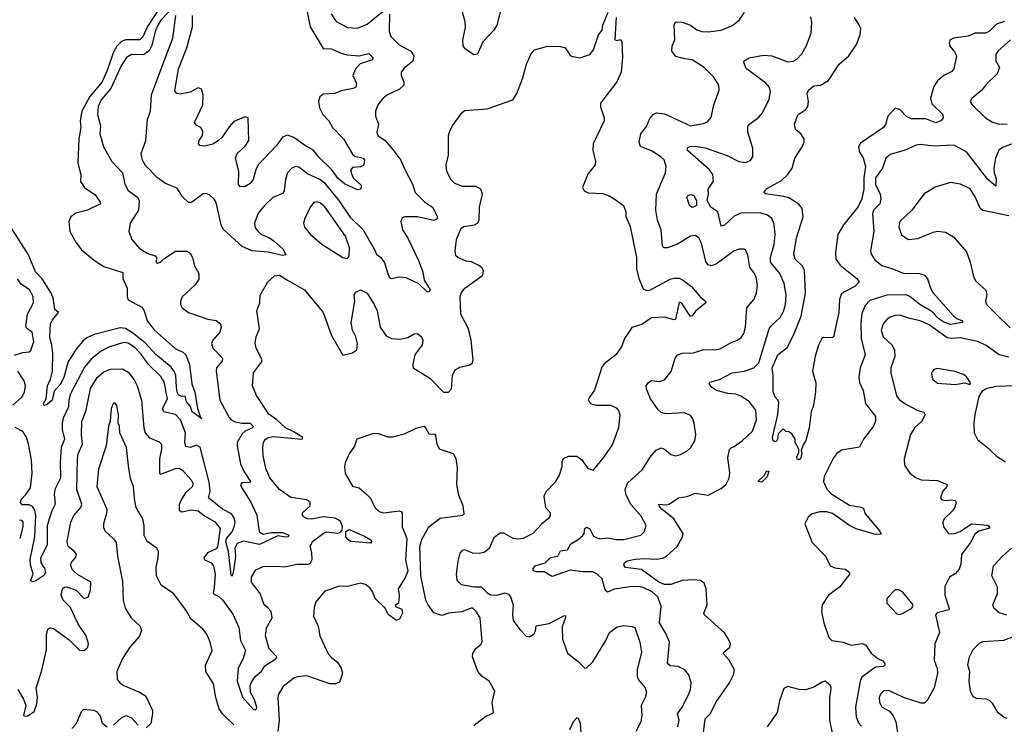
# Model space of a CAD drawing. Extents: x 2133461 to 2293071, y 753526 to 916327.
# Tile 91 of 256: x 2163907 to 2169967, y 836370 to 840709. Entities that reach past the tile are written whole.
import ezdxf

# ---------------------------------------------------------------- set-up
doc = ezdxf.new("R2010")
doc.units = 0

msp = doc.modelspace()

# ---------------------------------------------------------------- linework, layer by layer
at = {"layer": '0CON10XD'}
for points in [[(2166897.5, 840885), (2166844.4, 840675), (2166825.7, 840645), (2166757.8, 840572.2), (2166725, 840496.2), (2166702.1, 840492.1), (2166649.2, 840529.2), (2166637, 840547), (2166634.6, 840584.6), (2166649.7, 840660.3), (2166648.8, 840695), (2166615.7, 840815)], [(2164775, 840791.7), (2164694.3, 840665.7), (2164665, 840604), (2164646.1, 840583.9), (2164558.5, 840585), (2164533.8, 840575), (2164505, 840545.8), (2164482.3, 840505), (2164447.7, 840402.3), (2164413.6, 840326.4), (2164337.7, 840235), (2164288.3, 840145), (2164278, 840085), (2164283.4, 840045), (2164271.1, 839975), (2164265.5, 839825), (2164283.3, 839755), (2164281.7, 839711.7), (2164305, 839675.8), (2164370.2, 839630.2), (2164402.5, 839585), (2164403.8, 839575), (2164325, 839536.4), (2164252.1, 839517.9), (2164220.8, 839495), (2164210, 839465), (2164215.4, 839405), (2164251.9, 839338.1), (2164285, 839292.9), (2164366.9, 839225), (2164425, 839188.8), (2164541.1, 839151.1), (2164542.2, 839115), (2164567.7, 839055), (2164567.3, 839005), (2164573.3, 838983.3), (2164658.1, 838938.1), (2164672.1, 838915), (2164690.9, 838855), (2164735, 838798.1), (2164863.8, 838683.8), (2164911.1, 838661.1), (2164929.5, 838645), (2164951.5, 838585), (2164966.2, 838466.2), (2164985.3, 838415.3), (2165001.1, 838315), (2165020, 838260), (2165028.3, 838251.7), (2164968, 838295), (2164957.1, 838327.1), (2164933.3, 838355), (2164925, 838390), (2164905, 838387.5), (2164885, 838398.8), (2164876, 838415), (2164872.2, 838445), (2164868.3, 838518.3), (2164860.5, 838540.5), (2164839, 838569), (2164745, 838646.6), (2164679.2, 838719.2), (2164601.4, 838781.4), (2164557.5, 838807.5), (2164525, 838810.8), (2164365, 838770.4), (2164320.9, 838749.1), (2164295, 838728.5), (2164261, 838689), (2164205.6, 838604.4), (2164179, 838505), (2164155, 838462), (2164119.5, 838420.5), (2164105.8, 838365), (2164075, 838340), (2164055, 838333.8), (2164052.5, 838345), (2164069.6, 838375), (2164077.6, 838455), (2164095.6, 838495), (2164108.2, 838545), (2164111, 838655), (2164104.8, 838705), (2164092.4, 838755), (2164095.6, 838835), (2164108.6, 838861.3), (2164145.5, 838905.5), (2164123.3, 838925), (2164112.4, 838995), (2164099.2, 839029.2), (2164045, 839112.5), (2164003.4, 839155), (2163961, 839261), (2163855.7, 839425)], [(2164825, 840756.6), (2164776.2, 840705), (2164755, 840670.4), (2164740.3, 840635), (2164720.2, 840549.8), (2164703.8, 840516.2), (2164668, 840492), (2164595, 840494.6), (2164565, 840476.4), (2164531.8, 840425), (2164466.6, 840285), (2164407.3, 840215), (2164390, 840175), (2164384.7, 840125), (2164403.3, 840055), (2164400.6, 840005), (2164423.3, 839926.7), (2164474.7, 839834.7), (2164538.6, 839765), (2164554.4, 839695), (2164575, 839657.5), (2164632, 839615), (2164642.9, 839595), (2164636.9, 839535), (2164586.9, 839455), (2164579.2, 839405), (2164597.5, 839355), (2164645, 839298.8), (2164695, 839269.2), (2164741.2, 839255), (2164748, 839245), (2164746.2, 839216.2), (2164755, 839208.8), (2164773.3, 839215), (2164794.4, 839235.6), (2164866.6, 839283.4), (2164935, 839283.8), (2164955, 839271.2), (2164970.8, 839245), (2164983.6, 839193.6), (2165009.2, 839145), (2165008.3, 839111.7), (2164986.7, 839075), (2164907.4, 839002.6), (2164895.9, 838975.9), (2164897.1, 838955), (2164907.5, 838935), (2164945, 838905.7), (2165064.4, 838864.4), (2165115.5, 838855.5), (2165142, 838835), (2165147.1, 838815), (2165139.4, 838785), (2165095.6, 838735), (2165086.7, 838715), (2165095.6, 838685), (2165154.4, 838624.4), (2165151.9, 838605), (2165118.1, 838565), (2165115.6, 838545), (2165138.2, 838365), (2165195, 838258.6), (2165207.5, 838245), (2165233.3, 838233.3), (2165274.7, 838224.7), (2165325, 838223.3), (2165344.6, 838205), (2165340, 838195), (2165294.8, 838175.2), (2165275, 838158.5), (2165246.2, 838105), (2165244.7, 838085), (2165264.8, 837974.8), (2165287.7, 837925), (2165327.8, 837865), (2165324, 837856), (2165275, 837858.1), (2165265.8, 837845), (2165275, 837821.2), (2165328.5, 837738.5), (2165367.1, 837657.1), (2165381.6, 837555), (2165405, 837541.2), (2165455, 837551.7), (2165525, 837550.4), (2165564, 837535), (2165560, 837525), (2165545, 837521.9), (2165495, 837530.4), (2165382.6, 837477.4), (2165285, 837497.2), (2165245, 837483.3), (2165231.8, 837455), (2165235.8, 837405.8), (2165223.6, 837315), (2165215, 837282.5), (2165208.8, 837288.8), (2165191, 837435), (2165174.7, 837495), (2165180.3, 837515), (2165213.6, 837555), (2165226.3, 837585), (2165232, 837615), (2165224.8, 837644.8), (2165210.7, 837665), (2165155.2, 837695), (2165068.2, 837765), (2165078.9, 837805), (2165071.9, 837861.9), (2165016.6, 838076.6), (2164995, 838088.9), (2164955, 838074.7), (2164929.6, 838079.6), (2164923.6, 838103.6), (2164928, 838165), (2164896.5, 838245), (2164865, 838278.4), (2164810.7, 838290.7)], [(2166183.2, 840743.2), (2166180.9, 840635), (2166190.6, 840605), (2166243.1, 840553.1), (2166313.8, 840515), (2166332.5, 840485), (2166327.4, 840452.6), (2166275, 840412.5), (2166254.2, 840385), (2166254, 840365), (2166272, 840325), (2166272, 840305), (2166245, 840281.1), (2166170.8, 840245), (2166143.1, 840225), (2166111.9, 840185), (2166096, 840145), (2166096, 840115), (2166115.8, 840065.8), (2166105.6, 840015), (2166110.8, 839995), (2166155.3, 839965.3), (2166210.1, 839900.1), (2166253.5, 839843.5), (2166275, 839790), (2166325, 839696.2), (2166340, 839645), (2166398, 839588), (2166447.5, 839555), (2166477.8, 839495), (2166475, 839480.6), (2166455, 839471.8), (2166355, 839495.6), (2166277.5, 839495), (2166261.7, 839488.3), (2166252.5, 839465), (2166263.3, 839415), (2166295, 839364.3), (2166360.6, 839225), (2166388.6, 839155), (2166396.9, 839105), (2166433.1, 839045), (2166425, 839030.8), (2166415, 839033.1), (2166362.4, 839082.4), (2166285, 839118.9), (2166245, 839122.5), (2166195, 839111.9), (2166187, 839117), (2166176.4, 839135), (2166155, 839212), (2166135, 839237.1), (2166105, 839260), (2166091.9, 839291.9), (2166023, 839413), (2165945, 839489.1), (2165873.1, 839595), (2165788.5, 839698.5), (2165755, 839724.7), (2165679, 839759), (2165625, 839800.5), (2165605, 839804.5), (2165580.8, 839795), (2165555, 839766.2), (2165543, 839727), (2165534.6, 839655.4), (2165525, 839637.5), (2165465, 839613.1), (2165415, 839565.6), (2165375, 839518.1), (2165351.6, 839455), (2165357, 839427), (2165374.2, 839404.2), (2165395, 839386.4), (2165445, 839364.5), (2165473.1, 839345), (2165528, 839295), (2165545, 839260), (2165525, 839256.2), (2165436.8, 839276.8), (2165334.6, 839285.4), (2165275, 839312.3), (2165159.4, 839419.4), (2165146.8, 839445), (2165115, 839582), (2165103.1, 839603.1), (2165075, 839630), (2165055, 839638.9), (2165035, 839636.5), (2164965, 839582.2), (2164945, 839582.7), (2164908.8, 839618.8), (2164875, 839672), (2164805, 839700), (2164755.3, 839735.3), (2164681.4, 839811.4), (2164663, 839843), (2164653.6, 839885), (2164682.9, 839965), (2164693.3, 840095), (2164712.1, 840145), (2164718.2, 840245), (2164812.5, 840497.5), (2164849.7, 840595), (2164867.6, 840735)], [(2165676.4, 840756.4), (2165694.7, 840664.7), (2165775, 840532), (2165825, 840528.2), (2165882.6, 840502.6), (2165922.7, 840492.7), (2165996.4, 840486.4), (2166055, 840500), (2166079.4, 840475), (2166078.6, 840461.4), (2166003.1, 840436.9), (2165975, 840408.8), (2165956.2, 840365), (2165980, 840315), (2165976.1, 840293.9), (2165960, 840285), (2165885, 840270), (2165846.6, 840253.4), (2165775, 840250), (2165755, 840233.8), (2165745.5, 840205), (2165751.5, 840165), (2165772.7, 840125), (2165809.5, 840085), (2165831.5, 840045), (2165899.5, 839975), (2165955, 839881.4), (2165968.6, 839868.6), (2166020, 839855), (2166030, 839845), (2166025, 839812.5), (2166005, 839803.3), (2165955, 839797.5), (2165945.7, 839784.3), (2165946.7, 839765), (2165960, 839735), (2166008.7, 839688.7), (2166005.8, 839665), (2165985, 839661.4), (2165905, 839698.6), (2165865, 839732.1), (2165828.2, 839785), (2165745.5, 839865), (2165714.4, 839905), (2165665, 839932.1), (2165595, 839982.3), (2165555, 839998.5), (2165525, 839984.4), (2165490, 839935), (2165375, 839814.3), (2165359.6, 839785), (2165342.9, 839725), (2165325, 839700), (2165295, 839680.8), (2165265, 839678.8), (2165254.1, 839694.1), (2165255.6, 839775), (2165234.5, 839855.5), (2165245, 839884), (2165295, 839930.6), (2165317.5, 839965), (2165313.6, 840103.6), (2165295, 840111.2), (2165225, 840082), (2165195, 840049.2), (2165151.9, 839985), (2165128, 839962), (2165095, 839941.9), (2165045, 839930), (2165015, 839933.3), (2165006.7, 839945), (2165012, 839965), (2165032.5, 839995), (2165033, 840023), (2165021.2, 840045), (2164991.7, 840061.7), (2164983.3, 840075), (2165033.5, 840185), (2165036.4, 840246.4), (2165025, 840281.2), (2165005, 840288.6), (2164955, 840261.4), (2164895, 840250), (2164873.4, 840253.4), (2164861.1, 840271.1), (2164884.2, 840405), (2164935.9, 840535), (2164970.8, 840665), (2164970, 840735)], [(2165420.9, 837945), (2165405.4, 838025), (2165403.1, 838075), (2165407.3, 838105), (2165420, 838125), (2165436, 838135), (2165468.1, 838141.9), (2165644.4, 838125.6), (2165650, 838135), (2165595, 838171.6), (2165541.8, 838195), (2165488.5, 838245), (2165439.6, 838279.6), (2165364.4, 838395), (2165340, 838455), (2165346.2, 838533.8), (2165395, 838600.8), (2165399.5, 838615), (2165362.5, 838685), (2165355.9, 838715.9), (2165361.9, 838755), (2165382.5, 838805), (2165367.1, 838915), (2165384.2, 838965.8), (2165386.8, 839013.2), (2165433.8, 839095), (2165475, 839132.2), (2165505, 839134.5), (2165555.7, 839105), (2165660, 839045), (2165775.4, 838905.4), (2165825, 838764), (2165895, 838642.5), (2165955, 838656.7), (2165982.5, 838675), (2165986.2, 838715), (2165975.8, 838755), (2165955, 838797.5), (2165946.9, 838845), (2165970, 838975), (2165966.2, 839015), (2165975, 839030), (2166005, 839046.2), (2166045.4, 839025.4), (2166088.9, 838955), (2166106.5, 838915), (2166124.4, 838815), (2166162, 838762), (2166195.7, 838745.7), (2166247.9, 838742.1), (2166295, 838752.5), (2166335, 838774.2), (2166355.8, 838775.8), (2166380, 838755), (2166388.8, 838735), (2166384, 838705), (2166365, 838682.5), (2166339.4, 838645), (2166325.6, 838585), (2166329.4, 838565), (2166430.3, 838500.3), (2166515, 838414.3), (2166545, 838415.5), (2166563.8, 838435), (2166571.3, 838518.7), (2166588, 838552), (2166615, 838570), (2166677.3, 838582.7), (2166693.9, 838596.1), (2166698.8, 838615), (2166685.5, 838735), (2166668.1, 838805), (2166621.5, 838895), (2166616.9, 839005), (2166623.1, 839025), (2166646.9, 839055), (2166756.9, 839135), (2166762.4, 839162.4), (2166751.7, 839181.7), (2166728, 839198), (2166687.7, 839217.7), (2166655, 839222.5), (2166603.3, 839245), (2166591.2, 839255), (2166586.2, 839285), (2166596.2, 839355), (2166624, 839425), (2166640, 839435), (2166705.6, 839444.4), (2166723.6, 839456.4), (2166735.4, 839474.6), (2166736.4, 839555), (2166755.6, 839635), (2166745.8, 839665), (2166715, 839681.9), (2166635, 839682.2), (2166585, 839700.8), (2166560, 839725), (2166535.8, 839775), (2166530.8, 839815), (2166545.7, 839875), (2166546.4, 839996.4), (2166553.8, 840025), (2166571.2, 840055), (2166627.5, 840135), (2166645, 840150), (2166785, 840158.8), (2166942.5, 840215), (2166965.9, 840254.1), (2167002.5, 840345), (2167025.4, 840434.6), (2167055, 840498.8), (2167075, 840522.5), (2167155, 840546), (2167235, 840544.2), (2167263.3, 840535), (2167292, 840492), (2167303.9, 840483.9), (2167355, 840473.3), (2167415, 840494.2), (2167437.6, 840522.4), (2167470, 840615), (2167491.2, 840645), (2167496.7, 840675), (2167528.8, 840755)], [(2165824.7, 840744.7), (2165855, 840698.1), (2165925, 840660.9), (2165985, 840656.7), (2166045, 840680.5), (2166145, 840763.1)], [(2167577.5, 840725), (2167570, 840585), (2167585, 840580), (2167605, 840587.5), (2167613, 840573), (2167618, 840475), (2167608.1, 840385), (2167583.1, 840326.9), (2167481.2, 840195), (2167481.7, 840171.7), (2167503.3, 840105), (2167503.8, 840085), (2167435.7, 839945), (2167434.3, 839905), (2167450, 839835), (2167449.2, 839815), (2167403.6, 839756.4), (2167370.8, 839675), (2167382, 839655), (2167405, 839642.5), (2167495, 839638.1), (2167534.5, 839624.5), (2167566.2, 839605), (2167623.3, 839565), (2167636.7, 839525), (2167637, 839497), (2167663.8, 839435), (2167702.2, 839245), (2167703.5, 839175), (2167718.2, 839115), (2167745, 839051.2), (2167765, 839040.8), (2167785, 839043.1), (2167909.5, 839110.5), (2167935, 839117.5), (2167965, 839116.4), (2167992.7, 839102.7), (2168040.8, 839065), (2168098.8, 838998.8), (2168127.5, 838975), (2168130, 838965), (2168066.2, 838913.8), (2168045, 838884.2), (2168035, 838881.9), (2167985, 838959.2), (2167975, 838967.5), (2167965, 838966.2), (2167943.3, 838865), (2167935, 838860.8), (2167875, 838876.7), (2167795, 838872.9), (2167735, 838831.4), (2167675, 838812.5), (2167630, 838745), (2167611.2, 838695), (2167576.2, 838645), (2167505, 838588.8), (2167490.3, 838569.7), (2167445, 838427.5), (2167413.3, 838385), (2167406.2, 838365), (2167420, 838345), (2167452.5, 838335), (2167545, 838335.5), (2167578.7, 838318.7), (2167593, 838303), (2167601.1, 838275), (2167593.3, 838195), (2167555.4, 838094.6), (2167505, 838018.8), (2167435, 837933.3), (2167406.7, 837945), (2167372.7, 837992.7), (2167335, 838018.8), (2167281.7, 838018.3), (2167252.5, 838005), (2167243, 837987), (2167243.3, 837955), (2167227.5, 837905), (2167200.3, 837859.7), (2167147, 837803), (2167133.1, 837775), (2167144, 837705), (2167171.4, 837675), (2167172.2, 837655), (2167159.2, 837635), (2167121.2, 837605), (2167064.2, 837545), (2167005, 837514.4), (2166975, 837510.9), (2166945, 837514.6), (2166886.3, 837546.3), (2166865, 837547.5), (2166825, 837518.1), (2166797.1, 837452.9), (2166765, 837428.5), (2166735, 837421.8), (2166695.4, 837424.6), (2166645, 837443.6), (2166629.3, 837440.7), (2166616.3, 837423.7), (2166602.5, 837375), (2166593.4, 837293.4), (2166596.6, 837256.6), (2166625, 837230), (2166705, 837216.2), (2166746.5, 837216.5), (2166781.2, 837181.2), (2166806.4, 837166.4), (2166844.4, 837165.6), (2166895, 837179.5), (2166915, 837170.6), (2166928.1, 837155), (2166944.3, 837105), (2166939.1, 837045), (2166945, 837008.8), (2166985, 836953.3), (2167025, 836912.5), (2167045, 836908.1), (2167070.8, 836925), (2167082.5, 836945), (2167085, 836977.1), (2167165, 836990.8), (2167255, 837037.5), (2167265, 837040), (2167266.7, 837026.7), (2167245, 836970), (2167246.7, 836895), (2167278.1, 836808.1), (2167345, 836755.8), (2167385, 836716), (2167395, 836718), (2167434, 836755), (2167513.8, 836886.2), (2167536.2, 836935), (2167585, 836970.6), (2167625, 836977.5), (2167675, 836972.5), (2167693.8, 836965), (2167723.1, 836875), (2167734.4, 836815), (2167706.5, 836705), (2167707.5, 836665), (2167715, 836644.2), (2167755.6, 836595), (2167764.3, 836565), (2167756.9, 836535), (2167732.2, 836485), (2167735.5, 836425), (2167729.5, 836385), (2167698.9, 836325)], [(2168111.1, 836285), (2168126.5, 836403.5), (2168156.2, 836433.8), (2168195, 836510.8), (2168275, 836625.8), (2168300.6, 836675), (2168305.8, 836705), (2168274, 836765), (2168236.2, 836805), (2168240, 836815), (2168276.7, 836845), (2168281.2, 836865), (2168268.8, 836895), (2168244.2, 836934.2), (2168121.4, 837045), (2168118.6, 837055), (2168138.1, 837105), (2168132.9, 837205), (2168119.3, 837239.3), (2168097.5, 837255), (2168055, 837259.6), (2167983.8, 837255), (2167915, 837230.6), (2167875, 837231.5), (2167841.2, 837245), (2167733.4, 837323.4), (2167635, 837334.5), (2167625, 837352.5), (2167628.9, 837365), (2167645, 837375.9), (2167695, 837386.1), (2167755, 837390.5), (2167825, 837386.4), (2167865, 837392.2), (2167888.5, 837405), (2167953.5, 837465), (2167986.7, 837525), (2167991.1, 837545), (2167933.3, 837635), (2167858.5, 837695), (2167841.9, 837715), (2167841.2, 837725), (2167885, 837720.5), (2167905, 837724.5), (2167962.5, 837765), (2168015, 837772.5), (2168065, 837794), (2168145, 837781.4), (2168225, 837821.4), (2168255, 837849.2), (2168274.5, 837885.5), (2168278.7, 837918.7), (2168265, 838010), (2168275, 838062.5), (2168285, 838073.3), (2168305, 838080), (2168354.3, 838115.7), (2168417.5, 838175), (2168442.2, 838245), (2168437.5, 838305), (2168396.9, 838356.9), (2168345, 838390.7), (2168315, 838403.7), (2168265, 838407.7), (2168195, 838425.4), (2168164.4, 838445), (2168151.4, 838468.6), (2168155, 838476), (2168215, 838493.6), (2168292, 838535), (2168365, 838543.8), (2168425, 838564.5), (2168455.5, 838595), (2168520.8, 838805), (2168533.5, 838825), (2168586.5, 838875), (2168607.7, 838912.3), (2168620.4, 838955), (2168624.4, 839015), (2168611.2, 839085), (2168584.5, 839145), (2168527.1, 839215), (2168527.2, 839247.2), (2168549.6, 839325), (2168556.3, 839386.3), (2168550.3, 839450.3), (2168535.7, 839485), (2168510, 839505), (2168465, 839518.9), (2168345, 839518), (2168305, 839499.6), (2168245, 839443.6), (2168225, 839438), (2168204.7, 839524.7), (2168161.1, 839555), (2168138, 839595), (2168146.5, 839635), (2168143.8, 839665), (2168177.7, 839715), (2168172.7, 839755), (2168152.1, 839785), (2168016, 839905), (2168019.2, 839920.8), (2168032.7, 839927.3), (2168065, 839928.8), (2168125, 839919.7), (2168261.6, 839871.6), (2168334, 839835), (2168375, 839830), (2168405, 839840.8), (2168420, 839865), (2168418.9, 839915), (2168412.2, 839935), (2168387.8, 840015), (2168389.1, 840050.9), (2168401.7, 840068.3), (2168454.5, 840105.5), (2168479.4, 840135), (2168519.8, 840220.2), (2168528.2, 840265), (2168521.2, 840291.2), (2168498.7, 840318.7), (2168377.6, 840407.6), (2168364.2, 840445), (2168366, 840455), (2168396.4, 840473.6), (2168485, 840490), (2168535.3, 840485.3), (2168635, 840448.2), (2168667.8, 840452.2), (2168690.8, 840465), (2168721.7, 840498.3), (2168747.3, 840545), (2168778.5, 840625), (2168782.6, 840692.6), (2168775.3, 840725.3)], [(2167731.2, 837651.2), (2167671.1, 837721.1), (2167640.1, 837780.1), (2167634.1, 837815), (2167648.2, 837855), (2167740.8, 837939.2), (2167786.7, 838015), (2167825, 838058), (2167855, 838072), (2167875, 838063.8), (2167915, 838031.2), (2167945, 838024), (2167975, 838032), (2168015, 838054.2), (2168038.6, 838075), (2168061.5, 838115), (2168068.8, 838155), (2168058.9, 838225), (2168047.1, 838255), (2168032.6, 838272.6), (2167997.4, 838287.4), (2167885, 838281.8), (2167855, 838288.9), (2167836.4, 838306.4), (2167789.2, 838375), (2167763.8, 838435), (2167763.5, 838455), (2167775, 838473.1), (2167795, 838486.9), (2167845, 838481.1), (2167875, 838490.8), (2167917.2, 838542.8), (2167941.1, 838625), (2167955, 838645.8), (2167985, 838655.6), (2168053.6, 838656.4), (2168115, 838678.1), (2168185, 838675.5), (2168217.3, 838682.7), (2168285, 838721.5), (2168325, 838735.6), (2168347.4, 838752.6), (2168363.1, 838776.9), (2168374.5, 838815), (2168381.8, 838935), (2168424.4, 838985), (2168441.1, 839025), (2168447.8, 839075), (2168440.2, 839120.2), (2168430, 839145), (2168400, 839185), (2168389.3, 839259.3), (2168377, 839287), (2168365, 839296.2), (2168335, 839295.8), (2168305, 839284.3), (2168195.7, 839205), (2168165, 839193.8), (2168145, 839198.9), (2168129.1, 839219.1), (2168103.4, 839333.4), (2168086, 839366), (2168065, 839380.5), (2168035, 839376.2), (2167955, 839325.4), (2167895, 839304.4), (2167872.9, 839302.9), (2167864.2, 839315), (2167854.5, 839415), (2167831.8, 839475), (2167822.2, 839535), (2167827.3, 839635), (2167881.4, 839765), (2167885.9, 839804.1), (2167874, 839845), (2167852.5, 839865), (2167795, 839900.4), (2167727, 839927), (2167720, 839955), (2167728.9, 840005), (2167765, 840051.9), (2167785, 840100), (2167806.2, 840125), (2167825.6, 840134.4), (2167875, 840128.5), (2168035, 840055.5), (2168115, 840069.1), (2168139.6, 840080.4), (2168163.7, 840106.3), (2168179.1, 840185), (2168212.5, 840275), (2168209.4, 840305), (2168179.4, 840355), (2168120.6, 840415), (2168045, 840460.8), (2167997.8, 840467.8), (2167945, 840482.5), (2167920.8, 840515), (2167923.3, 840545), (2167939.5, 840585), (2167934.2, 840675), (2167943.8, 840695), (2167985, 840692.9), (2168035, 840674.4), (2168075, 840645.4), (2168105, 840636.7), (2168145, 840634), (2168225, 840644.6), (2168295, 840673.6), (2168334.4, 840705), (2168367, 840753)], [(2169967.8, 840697.8), (2169919.9, 840680.1), (2169875, 840638.2), (2169853.8, 840626.2), (2169785, 840624.7), (2169745, 840607.9), (2169655, 840595.7), (2169634.2, 840585), (2169626.9, 840565), (2169631.4, 840545), (2169660.6, 840510.6), (2169671.9, 840485), (2169656.7, 840405), (2169645, 840390), (2169595, 840365.5), (2169555, 840331.8), (2169533.1, 840296.9), (2169512.3, 840225), (2169520.2, 840190.2), (2169588, 840125), (2169590, 840105), (2169576, 840085), (2169545, 840073.6), (2169485, 840097.1), (2169395, 840097.3), (2169365, 840112.9), (2169325, 840156.5), (2169295, 840163.3), (2169250.4, 840115), (2169236, 840064), (2169224.4, 840045), (2169081.4, 839948.6), (2169069.6, 839925), (2169076.2, 839893.8), (2169097.5, 839857.5), (2169112.3, 839805), (2169102.4, 839735), (2169101.6, 839665), (2169090.4, 839605), (2169066.5, 839555), (2168978.1, 839445), (2168943.1, 839385), (2168928.1, 839275), (2168930, 839235), (2168956.3, 839196.3), (2169060, 839115), (2169073.3, 839095), (2169046.2, 839065), (2168978.5, 839031.5), (2168962.7, 839017.3), (2168953.5, 838986.5), (2168947.8, 838905), (2168916, 838755), (2168905, 838750), (2168855, 838751.4), (2168844.3, 838745), (2168823.3, 838705), (2168803.4, 838636.6), (2168786.9, 838545), (2168807.9, 838472.1), (2168805, 838416.7), (2168792, 838335), (2168778.6, 838295), (2168765.6, 838195), (2168745, 838117.5), (2168728.3, 838091.7), (2168717.5, 838055), (2168720, 838035), (2168712.5, 838005), (2168705, 837997.5), (2168693, 838003), (2168690, 838015), (2168702.5, 838045), (2168702.5, 838065), (2168680, 838105), (2168680, 838125), (2168659.3, 838159.3), (2168641.7, 838171.7), (2168623, 838173), (2168605, 838190), (2168575, 838157.5), (2168572, 838125), (2168565, 838113.3), (2168555, 838110), (2168545, 838116.2), (2168539.5, 838135), (2168573.3, 838276.7), (2168578.8, 838348.8), (2168574.4, 838364.4), (2168556.7, 838385), (2168545, 838420), (2168544.7, 838515), (2168538.1, 838565), (2168573.8, 838645), (2168630.4, 838689.6), (2168670.8, 838769.2), (2168717.5, 838882.5), (2168742.9, 839025), (2168736.8, 839166.8), (2168722.6, 839192.6), (2168680.4, 839235), (2168671.2, 839265), (2168687.3, 839365), (2168728.4, 839495), (2168722.9, 839545), (2168701.9, 839571.9), (2168641.1, 839611.1), (2168610.8, 839620.8), (2168497, 839637), (2168487.5, 839645), (2168505, 839668.8), (2168595, 839718.5), (2168634.8, 839755.2), (2168660.5, 839795), (2168678.6, 839855), (2168722.9, 839925), (2168734.3, 839955), (2168734.2, 839975), (2168715, 840006.2), (2168682.7, 840032.7), (2168675.9, 840065.9), (2168697, 840123), (2168745, 840156.2), (2168758.8, 840175), (2168762, 840205), (2168754, 840255), (2168761.2, 840275), (2168795, 840301.9), (2168835, 840305.7), (2168885.4, 840334.6), (2168950, 840435), (2169010.8, 840485), (2169057.5, 840555), (2169080, 840615), (2169084.2, 840655), (2169076.7, 840673.3), (2169045, 840721.2)], [(2170005.3, 840584.7), (2169927.5, 840515), (2169914.3, 840495), (2169915.5, 840455.5), (2169936.7, 840415), (2169923.9, 840376.1), (2169858.1, 840311.9), (2169829.4, 840275), (2169766.8, 840223.2), (2169756, 840205), (2169769.2, 840185), (2169851.2, 840105), (2169895, 840077.5), (2169935, 840064.8), (2169985, 840066.8)], [(2170038.3, 839951.7), (2169955, 839922.4), (2169933.8, 839905), (2169913.9, 839855), (2169903.2, 839795), (2169904.6, 839765), (2169917.7, 839727.7), (2169915.6, 839684.4), (2169865, 839724.7), (2169735, 839895.5), (2169656.5, 839936.5), (2169535, 839929.2), (2169449.3, 839940.7), (2169424.5, 839935.5), (2169356.7, 839905), (2169265, 839879.5), (2169237.5, 839855), (2169217.8, 839795), (2169174.2, 839735), (2169173.5, 839693.5), (2169202.4, 839635), (2169206.9, 839605), (2169200.3, 839575), (2169165, 839537.5), (2169156, 839515), (2169164, 839405), (2169144.4, 839285), (2169147.8, 839265), (2169169.2, 839229.2), (2169214.1, 839194.1), (2169275, 839177.5), (2169345, 839147.3), (2169445, 839145.6), (2169476.2, 839135), (2169493.6, 839113.6), (2169512.1, 839055), (2169528, 839028), (2169654.6, 838884.6), (2169675, 838868.6), (2169710, 838855), (2169710, 838845), (2169635, 838831.6), (2169595, 838845.3), (2169565, 838866.9), (2169521.8, 838911.8), (2169447.5, 838955), (2169385, 839004.2), (2169363.9, 839013.9), (2169245, 839012.9), (2169140.1, 838979.9), (2169111.2, 838948.8), (2169090.4, 838899.6), (2169084, 838835), (2169085.9, 838745), (2169109.7, 838645), (2169079.6, 838565), (2169071.5, 838505), (2169076.7, 838475), (2169098.8, 838425), (2169112.3, 838345), (2169174.3, 838265), (2169174.3, 838235.7), (2169161.9, 838205), (2169101.2, 838125), (2169075, 838076.2), (2168965, 838057.1), (2168933.8, 838036.2), (2168915, 838010), (2168857.5, 837895), (2168853.5, 837865), (2168875, 837818.6), (2168905, 837786.5), (2169015, 837718.8), (2169086.8, 837706.8), (2169099.5, 837699.5), (2169110, 837665), (2169201.7, 837558.3)], [(2169995, 839501.5), (2169875, 839524.5), (2169835, 839534.6), (2169817.7, 839547.7), (2169786.9, 839616.9), (2169756.4, 839666.4), (2169697.5, 839695), (2169635, 839706), (2169542.1, 839677.9), (2169474.4, 839635.6), (2169397.1, 839535), (2169324.2, 839465), (2169317.3, 839432.7), (2169335, 839384), (2169375.5, 839355.5), (2169435, 839360.6), (2169529.1, 839400.9), (2169555, 839405.7), (2169605, 839400), (2169655, 839372.5), (2169735, 839280), (2169757.5, 839215), (2169777.6, 839127.6), (2169790.7, 839100.7), (2169853.1, 839043.1), (2169859.2, 839015), (2169851.5, 838975), (2169857.8, 838955), (2169925, 838888.1), (2170002.2, 838812.2)], [(2168055, 839554.2), (2168042.5, 839555), (2168030, 839565), (2168013.3, 839615), (2168017.5, 839625), (2168035, 839632.5), (2168056.4, 839626.4), (2168072.5, 839595), (2168073.3, 839565), (2168055, 839554.2)], [(2165925, 839238.8), (2165935.5, 839254.5), (2165936.2, 839303.8), (2165912.8, 839375), (2165785, 839556.2), (2165755, 839580.9), (2165735, 839586.7), (2165717.2, 839582.8), (2165695, 839554.2), (2165662.2, 839485), (2165654.4, 839455), (2165660.6, 839430.6), (2165697.1, 839385), (2165766, 839326), (2165895, 839244.2), (2165925, 839238.8)], [(2163875, 838643.1), (2163925, 838660), (2163965, 838664.2), (2163975, 838671.2), (2163993.2, 838726.8), (2163984.4, 838785), (2163948.9, 838808.9), (2163943.9, 838823.9), (2163953.8, 838895), (2163991.5, 838965), (2163990.4, 839005), (2163967.3, 839045), (2163915, 839080), (2163893.2, 839113.2)], [(2169995, 838630.5), (2169935, 838644.7), (2169855, 838701.9), (2169805, 838727.5), (2169695, 838748.6), (2169645, 838745.3), (2169615, 838750), (2169505, 838829.7), (2169455, 838852.4), (2169380.4, 838870.4), (2169325, 838889.5), (2169295, 838887.5), (2169265, 838876.5), (2169245, 838863.1), (2169221.5, 838835), (2169209.5, 838795), (2169221.4, 838755), (2169275, 838706.2), (2169291.9, 838675), (2169294.2, 838635), (2169268.6, 838565), (2169269.4, 838535), (2169303.3, 838393.3), (2169320.9, 838370.9), (2169361.5, 838341.5), (2169435, 838302.7), (2169470.9, 838290.9), (2169480, 838275), (2169456.5, 838235), (2169414.7, 838195.3), (2169389.4, 838155), (2169350.8, 838005), (2169352.5, 837965), (2169385, 837915.8), (2169425, 837887.8), (2169455.5, 837875.5), (2169555, 837871.5), (2169615, 837846.2), (2169613.8, 837835), (2169589.2, 837805), (2169573.6, 837763.6), (2169580, 837755), (2169605, 837748), (2169645, 837752.9), (2169665, 837748.8), (2169670.8, 837735), (2169663.1, 837706.9), (2169648.9, 837685), (2169597.1, 837635), (2169589.2, 837615), (2169593.8, 837585), (2169623.3, 837545), (2169655, 837542.2), (2169695, 837557.3), (2169765, 837603.5), (2169865, 837595.4), (2169878.8, 837585), (2169870, 837575), (2169810, 837560), (2169785, 837541.1), (2169759.7, 837490.3), (2169704.2, 837415), (2169700.5, 837355), (2169690, 837325), (2169664.5, 837295.5), (2169629.2, 837275), (2169601.1, 837218.9), (2169600.6, 837165), (2169628, 837082), (2169625.9, 837074.1), (2169554.3, 837055.7), (2169543.3, 837045), (2169568.5, 836935), (2169540.5, 836865), (2169534.4, 836765), (2169553.6, 836713.6), (2169556.9, 836685), (2169535.5, 836595), (2169492.7, 836517.3), (2169475, 836500.8), (2169455, 836499.4), (2169352.4, 836532.4), (2169255, 836578.1), (2169225, 836576.7), (2169205, 836556.2), (2169197.8, 836535), (2169198.6, 836505), (2169215, 836476), (2169261.3, 836451.3), (2169283, 836423), (2169298.9, 836385), (2169313, 836293)], [(2164810.7, 838290.7), (2164794.4, 838295), (2164784.7, 838314.7), (2164816.1, 838375), (2164795, 838479.2), (2164775, 838511.9), (2164696.8, 838586.8), (2164655, 838648.7), (2164615, 838690), (2164575, 838716.4), (2164545, 838721.8), (2164455, 838692.4), (2164405, 838665.3), (2164345, 838615.4), (2164305, 838569.6), (2164220, 838405), (2164209.2, 838365), (2164207.2, 838325), (2164174.8, 838255.2), (2164167.2, 838225), (2164167.4, 838185), (2164182.9, 838125), (2164162.3, 838075), (2164156.1, 837983.9), (2164158.4, 837885), (2164123.9, 837815), (2164119.1, 837785), (2164125.5, 837725), (2164104.8, 837685.2), (2164075.3, 837595), (2164076.1, 837475), (2164035, 837390), (2164037.5, 837365), (2164058.8, 837328.8), (2164065, 837303.8), (2164055, 837285.6), (2164005, 837253.3), (2163985, 837246.2), (2163973.8, 837255), (2163988.8, 837295), (2163972.3, 837352.3), (2163972.1, 837385), (2164000.4, 837525), (2164007, 837655), (2163999.5, 837689.5), (2163985, 837711.8), (2163965, 837721.2), (2163922.2, 837722.2), (2163910.9, 837735), (2163915.5, 837755), (2163945.3, 837784.7), (2163973.8, 837826.2), (2163984.3, 837915), (2163978.8, 837998.8), (2163961.6, 838095), (2163947.7, 838137.7), (2163925, 838172.9), (2163877.9, 838197.9)], [(2163864.4, 838335), (2163920, 838385), (2163935.6, 838415), (2163941.8, 838455), (2163933.3, 838485), (2163895.3, 838545)], [(2163895.3, 836585), (2163930, 836525), (2163944.4, 836485), (2163929.2, 836425), (2163939.7, 836419.7), (2163956.9, 836423.1), (2163995, 836449.6), (2164012.8, 836495), (2164016, 836535), (2164007.7, 836595), (2164040, 836695), (2164071.7, 836828.3), (2164070.8, 836925), (2164080.8, 836955), (2164095, 836964.4), (2164115, 836959.1), (2164210.9, 836890.9), (2164275, 836827.1), (2164305, 836824), (2164326, 836845), (2164329.2, 836865), (2164315.6, 836915), (2164265, 836990.8), (2164218.8, 837088.8), (2164174, 837135), (2164161.4, 837165), (2164170, 837205), (2164183.3, 837215), (2164195, 837215.5), (2164254.3, 837195), (2164304.4, 837144.4), (2164327.8, 837152.2), (2164342.5, 837195), (2164344.2, 837245), (2164262.5, 837292.5), (2164231.2, 837321.2), (2164220.8, 837345), (2164222.7, 837365), (2164251.7, 837398.3), (2164256.9, 837415), (2164244, 837434), (2164205.7, 837465), (2164198.2, 837495), (2164222.1, 837615), (2164240.8, 837655), (2164282.7, 837705), (2164290, 837725), (2164259.1, 837815), (2164261.6, 838005), (2164267.2, 838035), (2164293.5, 838095), (2164287.5, 838152.5), (2164288.9, 838235), (2164316.4, 838305), (2164342.8, 838437.2), (2164383.2, 838505), (2164425, 838540), (2164465, 838556.2), (2164538.8, 838558.8), (2164575, 838538.9), (2164611.7, 838491.7), (2164629.6, 838455), (2164655.4, 838365), (2164670, 838195), (2164679.3, 838165), (2164705, 838133.6), (2164765, 838109.2), (2164778.6, 838095), (2164779.2, 838065), (2164766.9, 838005), (2164766.2, 837915), (2164775, 837909.2), (2164865, 837945.4), (2164887.7, 837947.7), (2164909.4, 837935), (2164962.7, 837875), (2164972.9, 837855), (2164971.2, 837835), (2164926.8, 837795), (2164903, 837757), (2164888.5, 837721.5), (2164888.3, 837688.3), (2164905, 837679.1), (2164965, 837690.8), (2165005.8, 837685), (2165044.1, 837654.1), (2165105, 837618.9), (2165140.8, 837575), (2165125, 837460.9), (2165115, 837450.3), (2165061.9, 837425), (2165039.2, 837395), (2165042, 837385), (2165085, 837363.8), (2165100, 837345), (2165109.5, 837295), (2165103.9, 837215), (2165096.7, 837175), (2165135.4, 837155), (2165155, 837137.2), (2165217.7, 837047.7), (2165255.3, 836965), (2165265.8, 836885.8), (2165295.9, 836825), (2165281.5, 836775), (2165250.7, 836715), (2165245.2, 836635), (2165277.6, 836537.6), (2165345, 836461.1), (2165355, 836458.5), (2165365, 836464.4), (2165365.9, 836475), (2165351.6, 836521.6), (2165327.5, 836565), (2165325.5, 836605), (2165331.5, 836625), (2165355.2, 836665), (2165395, 836696.6), (2165415, 836730.5), (2165486, 836775), (2165489.2, 836785), (2165443.2, 836835), (2165418.6, 836915), (2165425.2, 836964.8), (2165460, 837025), (2165454.2, 837065), (2165433, 837087), (2165411.2, 837105), (2165385.8, 837175.8), (2165332.9, 837245), (2165334, 837276), (2165359.2, 837320.8), (2165405, 837341.8), (2165494.6, 837344.6), (2165535, 837339.5), (2165614.7, 837355.3), (2165685, 837356.7), (2165697.1, 837365), (2165706.7, 837385), (2165705.6, 837425), (2165694.2, 837465), (2165707.9, 837495), (2165773.6, 837545), (2165795, 837554.1), (2165863.7, 837546.3), (2165880, 837550), (2165892, 837565), (2165893.2, 837585), (2165880.3, 837620.3), (2165848.6, 837638.6), (2165775, 837646.6), (2165702.1, 837632.1), (2165676.7, 837635), (2165658, 837645), (2165646.7, 837655), (2165648.3, 837671.7), (2165694, 837715), (2165695.4, 837735.4), (2165675, 837751.1), (2165575, 837765.6), (2165505.6, 837815), (2165446.6, 837886.6), (2165420.9, 837945)], [(2169665, 838462), (2169725, 838472.5), (2169755, 838462.5), (2169760, 838475), (2169735, 838510), (2169715, 838523.3), (2169662.3, 838542.3), (2169555, 838561.2), (2169532.5, 838555), (2169518.8, 838535), (2169526, 838495), (2169555, 838471.4), (2169665, 838462)], [(2169975, 837984.2), (2169924.5, 838014.5), (2169874.2, 838065), (2169806.8, 838116.8), (2169782.7, 838162.7), (2169780.8, 838225), (2169787.7, 838277.7), (2169812.3, 838387.7), (2169834.1, 838425.9), (2169855, 838438), (2169915, 838451.5), (2170035, 838455.6)], [(2165225, 836366), (2165155, 836434.4), (2165134.7, 836464.7), (2165112.9, 836535), (2165099.8, 836619.8), (2165052.9, 836695), (2165050, 836735), (2165090.8, 836825), (2165080, 836875), (2165058, 836925), (2165033.8, 836955), (2164959.7, 837019.7), (2164931.3, 837071.3), (2164855, 837173.8), (2164777.3, 837227.3), (2164748, 837285), (2164745.8, 837335), (2164758.8, 837395), (2164760, 837435), (2164750, 837455), (2164691.2, 837495), (2164672.1, 837532.1), (2164672, 837595), (2164664.2, 837634.2), (2164624.4, 837704.4), (2164614.6, 837744.6), (2164607, 837833), (2164589.1, 837885), (2164578.2, 837945), (2164563.8, 838075), (2164522, 838165), (2164520.8, 838205), (2164513.3, 838225), (2164515.7, 838275), (2164505, 838332.5), (2164495, 838346.7), (2164485, 838347.5), (2164468.8, 838315), (2164464, 838236), (2164454.1, 838205.9), (2164438.2, 838085), (2164391.8, 837941.8), (2164382.4, 837835), (2164442.3, 837695), (2164441.7, 837668.3), (2164421.9, 837605), (2164422.1, 837582.1), (2164430.7, 837560.7), (2164485, 837512.9), (2164500.4, 837490.4), (2164508.2, 837405), (2164540.2, 837250.2), (2164543.3, 837135), (2164555.5, 837085), (2164592.9, 837025), (2164648, 836975), (2164657.3, 836947.3), (2164645, 836913.3), (2164584, 836845), (2164538.6, 836775), (2164504.3, 836695), (2164507, 836647), (2164522, 836625), (2164548, 836608), (2164645, 836567.5), (2164675, 836548.8), (2164687.5, 836535), (2164723.8, 836455), (2164723.8, 836435), (2164713.3, 836375), (2164685, 836347.5)], [(2166705, 836360), (2166715, 836372), (2166775, 836420), (2166814.3, 836435.7), (2166822, 836445), (2166815.8, 836505), (2166831.2, 836575), (2166795.7, 836635.7), (2166753.3, 836665), (2166726.2, 836695), (2166692.9, 836785), (2166695.8, 836805), (2166715, 836836.7), (2166745, 836861.2), (2166753, 836877), (2166741.9, 837025), (2166717.1, 837065), (2166695, 837084.3), (2166685, 837085.6), (2166627.4, 837062.6), (2166545, 837054.6), (2166505, 837040), (2166456, 837056), (2166420, 837105), (2166406.2, 837135), (2166375.5, 837284.5), (2166370, 837465), (2166382.9, 837507.1), (2166424.1, 837585.9), (2166495, 837639.4), (2166633, 837657), (2166642.5, 837665), (2166636, 837715), (2166610.3, 837780.3), (2166597.5, 837845), (2166601.7, 837951.7), (2166593.3, 838005), (2166576.7, 838035), (2166490, 838065), (2166475.8, 838095.8), (2166468.9, 838148.9), (2166464.2, 838154.2), (2166427.3, 838157.3), (2166405, 838196.7), (2166395, 838203.3), (2166345, 838191.2), (2166273.9, 838156.1), (2166202, 838138), (2166175, 838137.5), (2166115, 838157.5), (2166085, 838161.2), (2165982.5, 838125), (2165967, 838083), (2165934.1, 838035.9), (2165910.7, 837979.3), (2165905.6, 837955), (2165910, 837915), (2165955, 837836.7), (2165996.1, 837826.1), (2166043.3, 837785), (2166065, 837762.5), (2166093.3, 837705), (2166119.5, 837679.5), (2166145, 837671.2), (2166245, 837684), (2166255, 837681.2), (2166260.9, 837670.9), (2166261.4, 837585), (2166289.2, 837515), (2166281.5, 837381.5), (2166295.8, 837315), (2166280.8, 837275), (2166236, 837205), (2166242.5, 837165), (2166240.7, 837129.3), (2166237, 837113), (2166220, 837105), (2166220, 837095), (2166258.3, 837078.3), (2166262.5, 837055), (2166245, 837017.5), (2166225, 837010), (2166175, 837046.7), (2166155.7, 837085.7), (2166095, 837143.8), (2166078.3, 837188.3), (2166061.2, 837211.2), (2166035, 837230), (2166005, 837238), (2165925, 837219.2), (2165875, 837221.2), (2165785, 837189.4), (2165728.8, 837125), (2165719.5, 837089.5), (2165716, 837035), (2165743.3, 836975), (2165753.3, 836915), (2165805, 836804), (2165825, 836780.8), (2165863, 836753), (2165885.6, 836715), (2165894.3, 836685), (2165875, 836630), (2165851.2, 836618.8), (2165815, 836619.5), (2165675, 836668.2), (2165615, 836663.1), (2165595, 836654.3), (2165527.9, 836602.1), (2165499.4, 836555), (2165495.6, 836535), (2165504.5, 836395), (2165495.4, 836325)], [(2168475, 837860), (2168450, 837865), (2168488.3, 837901.7), (2168505, 837930), (2168518.3, 837928.3), (2168507, 837893), (2168475, 837860)], [(2163905, 837629.2), (2163917.6, 837627.6), (2163925.3, 837615.3), (2163926, 837585), (2163906.6, 837513.4)], [(2167958.5, 836355), (2167965.5, 836395), (2167955.6, 836435), (2167983.6, 836475), (2168025.5, 836555), (2168035.5, 836585), (2168038.9, 836625), (2168025.6, 836675), (2168001.4, 836705), (2167960, 836725), (2167909.5, 836729.5), (2167894.5, 836744.5), (2167905.6, 836875), (2167882.2, 836932.2), (2167844.6, 836994.6), (2167855.6, 837095), (2167834.7, 837154.7), (2167799.5, 837185), (2167745, 837211.3), (2167715, 837218.9), (2167663.4, 837216.6), (2167565, 837201.5), (2167524.5, 837184.5), (2167509.5, 837195), (2167491.1, 837265), (2167461.1, 837295), (2167435, 837309.5), (2167375, 837308.2), (2167295, 837318.5), (2167185, 837279.4), (2167135, 837308.5), (2167085, 837309.4), (2167070.6, 837315), (2167065.5, 837325), (2167080, 837345), (2167140, 837365), (2167173.4, 837396.6), (2167218.1, 837405), (2167235, 837437.5), (2167278.6, 837445), (2167298.5, 837481.5), (2167345, 837506.9), (2167370.2, 837529.8), (2167380.6, 837545), (2167385.8, 837575), (2167395, 837582.9), (2167415, 837574.2), (2167437.8, 837527.8), (2167475, 837511.5), (2167525, 837518.8), (2167575, 837507.5), (2167625, 837508.1), (2167730, 837535), (2167750.8, 837555), (2167762.5, 837595), (2167731.2, 837651.2)], [(2169201.7, 837558.3), (2169208.3, 837541.7), (2169175, 837538.9), (2169055, 837573.8), (2169015, 837594.3), (2168908.8, 837668.8), (2168875, 837679.1), (2168832, 837678), (2168784.3, 837665), (2168759.1, 837645), (2168739.6, 837605), (2168785, 837490), (2168866.7, 837405), (2168895.7, 837345.7), (2168923.6, 837333.6), (2168987.5, 837325), (2169009.5, 837309.5), (2169016.2, 837296.2), (2168952.9, 837215), (2168885.3, 837164.7), (2168845.4, 837105), (2168842.5, 837065), (2168855.5, 836995), (2168886.7, 836905), (2168906.2, 836885), (2168975, 836874.7), (2169025, 836858), (2169095, 836868.2), (2169115, 836857.1), (2169147.3, 836807.3), (2169189.4, 836775), (2169220, 836760), (2169232.2, 836745), (2169232.2, 836735), (2169223.9, 836726.1), (2169175, 836722.3), (2169090.6, 836659.4), (2169080.8, 836635), (2169051.4, 836475), (2169054.7, 836415), (2169068.8, 836378.8), (2169087.8, 836357.8)], [(2166065, 837484.7), (2165945, 837495.2), (2165928.6, 837505), (2165913.5, 837525), (2165913.8, 837556.2), (2165935, 837569.6), (2166029.2, 837529.2), (2166068.8, 837505), (2166072.1, 837495), (2166065, 837484.7)], [(2169981.9, 837041.9), (2169935, 837056), (2169902, 837085), (2169896.2, 837105), (2169926.2, 837175), (2169924.2, 837215), (2169890, 837285), (2169901.4, 837345), (2169955, 837405.7), (2170012, 837455)], [(2169325, 837046.2), (2169345, 837054), (2169398.8, 837085), (2169406.2, 837105), (2169340, 837185), (2169315, 837198.8), (2169295, 837198.8), (2169243.8, 837145), (2169243.8, 837115), (2169305, 837051.2), (2169325, 837046.2)], [(2169985, 836405.6), (2169963.5, 836413.5), (2169929.7, 836439.7), (2169896.7, 836495), (2169875, 836516.7), (2169855, 836523.8), (2169795, 836528.8), (2169775, 836540), (2169758.8, 836575), (2169751.2, 836635), (2169755.8, 836695), (2169742.9, 836735), (2169752, 836785), (2169775, 836830), (2169815, 836870), (2169835, 836880), (2169965, 836888.7), (2170035.2, 836914.8)], [(2168912.4, 836305), (2168894.1, 836395), (2168893.2, 836535), (2168899.6, 836569.6), (2168900.9, 836595), (2168895, 836611.4), (2168865, 836635.5), (2168845, 836630), (2168795, 836598.5), (2168745, 836582.9), (2168705, 836583.8), (2168635, 836601.9), (2168610.2, 836589.8), (2168583.5, 836515), (2168568.3, 836441.7), (2168506.8, 836355)], [(2164445, 836352), (2164416, 836375), (2164405, 836420), (2164386.2, 836445), (2164365, 836454.2), (2164298.8, 836461.2), (2164285, 836447.5), (2164255, 836373.8), (2164226.7, 836345)], [(2164636.7, 836365), (2164595, 836410), (2164565, 836422.5), (2164535, 836411.4), (2164485, 836364.3)], [(2167367.5, 836265), (2167357.5, 836375), (2167345.8, 836405.8), (2167335, 836410), (2167314, 836385), (2167291.4, 836335)]]:
    msp.add_lwpolyline(points, dxfattribs=at)

doc.saveas('drawing.dxf')
